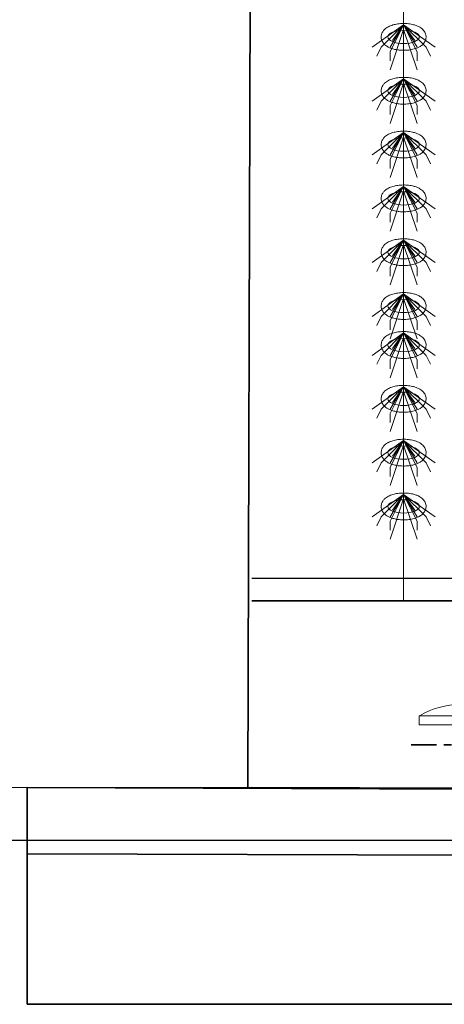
# Model space of a CAD drawing. Header units: metres. Extents: x 703769 to 722343, y 4313031 to 4317457.
# Tile 47 of 256: x 707680.82 to 707686.51, y 4313296.73 to 4313309.9. Entities that reach past the tile are written whole.
import ezdxf

# ---------------------------------------------------------------- set-up
doc = ezdxf.new("R2010")
doc.units = ezdxf.units.M
doc.header["$LTSCALE"] = 0.5
doc.linetypes.add('ACAD_ISO03W100', pattern=[30, 12, -18])
doc.linetypes.add('CENTER', pattern=[16, 13, -1, 1, -1])
for name, color, linetype, lineweight in [('DUVAR', 7, 'Continuous', 25), ('КАНАЛИЗ ТЕКСТ', 7, 'Continuous', 40), ('建筑', 6, 'Continuous', 18), ('曝气头', 2, 'Continuous', 18), ('标注', 3, 'Continuous', 13), ('粗实线层', 7, 'Continuous', 35), ('设备', 6, 'Continuous', 18)]:
    doc.layers.add(name, color=color, linetype=linetype, lineweight=lineweight)

# ---------------------------------------------------------------- blocks, each defined once
blk = doc.blocks.new('hh_1')
at = {"layer": '设备'}
for p, q in [((-268840, 164960), (-268910, 164910)), ((-268840, 164960), (-268890, 164910)), ((-268840, 164960), (-268870, 164900)), ((-268840, 164960), (-268870, 164910)), ((-268840, 164960), (-268865, 164925)), ((-268840, 164960), (-268790, 164910)), ((-268840, 164960), (-268815, 164925)), ((-268840, 164960), (-268770, 164910)), ((-268840, 164960), (-268810, 164910)), ((-268840, 164960), (-268810, 164900)), ((-268840, 164950), (-268870, 164860)), ((-268840, 164950), (-268810, 164860)), ((-268890, 164910), (-268900, 164890)), ((-268790, 164910), (-268780, 164890)), ((-268870, 164900), (-268870, 164880)), ((-268810, 164900), (-268810, 164880))]:
    blk.add_line(p, q, dxfattribs=at)
blk = doc.blocks.new('BQT1')
at = {"layer": '建筑', "color": 6, "linetype": 'ACAD_ISO03W100', "ltscale": 50}
for p, q in [((772297.2, -750529), (772300.5, -750531.1)), ((772344.2, -750529), (772340.8, -750531.1))]:
    blk.add_line(p, q, dxfattribs=at)
blk.add_lwpolyline([(772303.2, -750522.3), (772303.2, -750495.2), (772338.2, -750495.2), (772338.2, -750522.3)], dxfattribs=at)
blk.add_arc((772320.7, -750544.2), 28, 32.9352, 147.0648, dxfattribs=at)
at = {"layer": '曝气头'}
for p, q in [((772305.7, -750455.2), (772335.7, -750455.2)), ((772213.2, -750500.2), (772428.2, -750500.2))]:
    blk.add_line(p, q, dxfattribs=at)
blk.add_lwpolyline([(772213.2, -750480.2), (772428.2, -750480.2), (772428.2, -750500.2), (772213.2, -750500.2)], close=True, dxfattribs=at)
for centre, start, end in [((772302.1, -750625.7), 88.8119, 121.4361), ((772339.2, -750625.7), 58.5639, 91.1881)]:
    blk.add_arc(centre, 170.6, start, end, dxfattribs=at)
blk = doc.blocks.new('dawda')
at = {"color": 7}
for p, q in [((531532.7, 30956.8), (531541.6, 33623.4)), ((531541.6, 31373.4), (535541.6, 31373.4)), ((541041.6, 30923.4), (531040.5, 30956.8)), ((531040.5, 30956.8), (531040.5, 30806.8)), ((531541.6, 30956.8), (541541.6, 30923.4)), ((541541.6, 30773.4), (531040.5, 30809)), ((531040.5, 30806.8), (531040.5, 30473.4)), ((541541.6, 30473.4), (531040.5, 30473.4))]:
    blk.add_line(p, q, dxfattribs=at)
at = {"color": 7, "linetype": 'ByBlock', "lineweight": 30}
for p, q in [((531541.6, 31423.4), (535541.6, 31423.4)), ((531846.6, 31373.4), (535541.6, 31373.4))]:
    blk.add_line(p, q, dxfattribs=at)
at = {"color": 7, "linetype": 'CENTER', "ltscale": 20}
blk.add_line((536453.8, 31052.4), (531897.6, 31052.4), dxfattribs=at)
at = {"layer": 'DUVAR', "color": 7, "lineweight": 30, "ltscale": 500}
blk.add_line((518284.5, 30839.5), (541322.7, 30839.5), dxfattribs=at)
at = {"layer": '设备', "color": 7}
blk.add_line((531880.6, 33373.4), (531880.6, 31373.4), dxfattribs=at)
for centre in [(531880.6, 32630.6), (531880.6, 32630.6), (531880.6, 32510.6), (531880.6, 32390.6), (531880.6, 32270.6), (531880.6, 32150.6), (531880.6, 32030.6), (531880.6, 31943.6), (531880.6, 31823.6), (531880.6, 31823.6), (531880.6, 31703.6), (531880.6, 31583.6)]:
    blk.add_ellipse(centre, major_axis=(-35, 0), ratio=0.42498, dxfattribs=at)
for points in [[(531830.6, 32630.6), (531830.6, 32632), (531830.7, 32633.3), (531831.3, 32636), (531831.7, 32637.3), (531832.6, 32639.8), (531833.2, 32640.9), (531834.5, 32643), (531835.2, 32644), (531836.7, 32645.8), (531837.4, 32646.7), (531839.6, 32648.7), (531840.9, 32649.8), (531843.8, 32651.7), (531845.3, 32652.6), (531848.3, 32654.2), (531849.9, 32654.9), (531853.1, 32656.1), (531854.8, 32656.7), (531860.1, 32658.2), (531863.8, 32659), (531871.6, 32660.1), (531875.6, 32660.4), (531883.6, 32660.5), (531887.6, 32660.3), (531895.4, 32659.4), (531899.2, 32658.7), (531905.4, 32657.1), (531907.8, 32656.3), (531912.5, 32654.4), (531914.7, 32653.3), (531918.4, 32651.2), (531919.9, 32650.2), (531922.7, 32647.9), (531924, 32646.6), (531926.1, 32644), (531927, 32642.8), (531928.5, 32640.2), (531929.1, 32638.7), (531930.1, 32635.7), (531930.5, 32634), (531930.7, 32630.7), (531930.7, 32629), (531930.2, 32625.7), (531929.7, 32624.1), (531928.6, 32621.2), (531927.9, 32619.8), (531926.3, 32617.3), (531925.4, 32616.2), (531923.6, 32614.2), (531922.6, 32613.2), (531920.6, 32611.5), (531919.6, 32610.8), (531916.8, 32608.9), (531915, 32607.9), (531911.3, 32606.2), (531909.4, 32605.4), (531905.4, 32604.1), (531903.4, 32603.5), (531897.3, 32602), (531893.1, 32601.4), (531884.6, 32600.7), (531880.3, 32600.6), (531872.6, 32600.9), (531869.2, 32601.3), (531862.5, 32602.4), (531859.3, 32603.1), (531853.8, 32604.7), (531851.5, 32605.5), (531847.1, 32607.5), (531845, 32608.6), (531841.5, 32610.9), (531840.2, 32611.9), (531837.6, 32614.3), (531836.3, 32615.6), (531834.4, 32618.2), (531833.6, 32619.4), (531832.3, 32622.1), (531831.7, 32623.5), (531830.9, 32626.6), (531830.7, 32628.2), (531830.6, 32630.1), (531830.6, 32630.3), (531830.6, 32630.6)], [(531830.6, 32630.6), (531830.6, 32632), (531830.7, 32633.3), (531831.3, 32636), (531831.7, 32637.3), (531832.6, 32639.8), (531833.2, 32640.9), (531834.5, 32643), (531835.2, 32644), (531836.7, 32645.8), (531837.4, 32646.7), (531839.6, 32648.7), (531840.9, 32649.8), (531843.8, 32651.7), (531845.3, 32652.6), (531848.3, 32654.2), (531849.9, 32654.9), (531853.1, 32656.1), (531854.8, 32656.7), (531860.1, 32658.2), (531863.8, 32659), (531871.6, 32660.1), (531875.6, 32660.4), (531883.6, 32660.5), (531887.6, 32660.3), (531895.4, 32659.4), (531899.2, 32658.7), (531905.4, 32657.1), (531907.8, 32656.3), (531912.5, 32654.4), (531914.7, 32653.3), (531918.4, 32651.2), (531919.9, 32650.2), (531922.7, 32647.9), (531924, 32646.6), (531926.1, 32644), (531927, 32642.8), (531928.5, 32640.2), (531929.1, 32638.7), (531930.1, 32635.7), (531930.5, 32634), (531930.7, 32630.7), (531930.7, 32629), (531930.2, 32625.7), (531929.7, 32624.1), (531928.6, 32621.2), (531927.9, 32619.8), (531926.3, 32617.3), (531925.4, 32616.2), (531923.6, 32614.2), (531922.6, 32613.2), (531920.6, 32611.5), (531919.6, 32610.8), (531916.8, 32608.9), (531915, 32607.9), (531911.3, 32606.2), (531909.4, 32605.4), (531905.4, 32604.1), (531903.4, 32603.5), (531897.3, 32602), (531893.1, 32601.4), (531884.6, 32600.7), (531880.3, 32600.6), (531872.6, 32600.9), (531869.2, 32601.3), (531862.5, 32602.4), (531859.3, 32603.1), (531853.8, 32604.7), (531851.5, 32605.5), (531847.1, 32607.5), (531845, 32608.6), (531841.5, 32610.9), (531840.2, 32611.9), (531837.6, 32614.3), (531836.3, 32615.6), (531834.4, 32618.2), (531833.6, 32619.4), (531832.3, 32622.1), (531831.7, 32623.5), (531830.9, 32626.6), (531830.7, 32628.2), (531830.6, 32630.1), (531830.6, 32630.3), (531830.6, 32630.6)], [(531830.6, 32510.6), (531830.6, 32512), (531830.7, 32513.3), (531831.3, 32516), (531831.7, 32517.3), (531832.6, 32519.8), (531833.2, 32520.9), (531834.5, 32523), (531835.2, 32524), (531836.7, 32525.8), (531837.4, 32526.7), (531839.6, 32528.7), (531840.9, 32529.8), (531843.8, 32531.7), (531845.3, 32532.6), (531848.3, 32534.2), (531849.9, 32534.9), (531853.1, 32536.1), (531854.8, 32536.7), (531860.1, 32538.2), (531863.8, 32539), (531871.6, 32540.1), (531875.6, 32540.4), (531883.6, 32540.5), (531887.6, 32540.3), (531895.4, 32539.4), (531899.2, 32538.7), (531905.4, 32537.1), (531907.8, 32536.3), (531912.5, 32534.4), (531914.7, 32533.3), (531918.4, 32531.2), (531919.9, 32530.2), (531922.7, 32527.9), (531924, 32526.6), (531926.1, 32524), (531927, 32522.8), (531928.5, 32520.2), (531929.1, 32518.7), (531930.1, 32515.7), (531930.5, 32514), (531930.7, 32510.7), (531930.7, 32509), (531930.2, 32505.7), (531929.7, 32504.1), (531928.6, 32501.2), (531927.9, 32499.8), (531926.3, 32497.3), (531925.4, 32496.2), (531923.6, 32494.2), (531922.6, 32493.2), (531920.6, 32491.5), (531919.6, 32490.8), (531916.8, 32488.9), (531915, 32487.9), (531911.3, 32486.2), (531909.4, 32485.4), (531905.4, 32484.1), (531903.4, 32483.5), (531897.3, 32482), (531893.1, 32481.4), (531884.6, 32480.7), (531880.3, 32480.6), (531872.6, 32480.9), (531869.2, 32481.3), (531862.5, 32482.4), (531859.3, 32483.1), (531853.8, 32484.7), (531851.5, 32485.5), (531847.1, 32487.5), (531845, 32488.6), (531841.5, 32490.9), (531840.2, 32491.9), (531837.6, 32494.3), (531836.3, 32495.6), (531834.4, 32498.2), (531833.6, 32499.4), (531832.3, 32502.1), (531831.7, 32503.5), (531830.9, 32506.6), (531830.7, 32508.2), (531830.6, 32510.1), (531830.6, 32510.3), (531830.6, 32510.6)], [(531830.6, 32390.6), (531830.6, 32392), (531830.7, 32393.3), (531831.3, 32396), (531831.7, 32397.3), (531832.6, 32399.8), (531833.2, 32400.9), (531834.5, 32403), (531835.2, 32404), (531836.7, 32405.8), (531837.4, 32406.7), (531839.6, 32408.7), (531840.9, 32409.8), (531843.8, 32411.7), (531845.3, 32412.6), (531848.3, 32414.2), (531849.9, 32414.9), (531853.1, 32416.1), (531854.8, 32416.7), (531860.1, 32418.2), (531863.8, 32419), (531871.6, 32420.1), (531875.6, 32420.4), (531883.6, 32420.5), (531887.6, 32420.3), (531895.4, 32419.4), (531899.2, 32418.7), (531905.4, 32417.1), (531907.8, 32416.3), (531912.5, 32414.4), (531914.7, 32413.3), (531918.4, 32411.2), (531919.9, 32410.2), (531922.7, 32407.9), (531924, 32406.6), (531926.1, 32404), (531927, 32402.8), (531928.5, 32400.2), (531929.1, 32398.7), (531930.1, 32395.7), (531930.5, 32394), (531930.7, 32390.7), (531930.7, 32389), (531930.2, 32385.7), (531929.7, 32384.1), (531928.6, 32381.2), (531927.9, 32379.8), (531926.3, 32377.3), (531925.4, 32376.2), (531923.6, 32374.2), (531922.6, 32373.2), (531920.6, 32371.5), (531919.6, 32370.8), (531916.8, 32368.9), (531915, 32367.9), (531911.3, 32366.2), (531909.4, 32365.4), (531905.4, 32364.1), (531903.4, 32363.5), (531897.3, 32362), (531893.1, 32361.4), (531884.6, 32360.7), (531880.3, 32360.6), (531872.6, 32360.9), (531869.2, 32361.3), (531862.5, 32362.4), (531859.3, 32363.1), (531853.8, 32364.7), (531851.5, 32365.5), (531847.1, 32367.5), (531845, 32368.6), (531841.5, 32370.9), (531840.2, 32371.9), (531837.6, 32374.3), (531836.3, 32375.6), (531834.4, 32378.2), (531833.6, 32379.4), (531832.3, 32382.1), (531831.7, 32383.5), (531830.9, 32386.6), (531830.7, 32388.2), (531830.6, 32390.1), (531830.6, 32390.3), (531830.6, 32390.6)], [(531830.6, 32270.6), (531830.6, 32272), (531830.7, 32273.3), (531831.3, 32276), (531831.7, 32277.3), (531832.6, 32279.8), (531833.2, 32280.9), (531834.5, 32283), (531835.2, 32284), (531836.7, 32285.8), (531837.4, 32286.7), (531839.6, 32288.7), (531840.9, 32289.8), (531843.8, 32291.7), (531845.3, 32292.6), (531848.3, 32294.2), (531849.9, 32294.9), (531853.1, 32296.1), (531854.8, 32296.7), (531860.1, 32298.2), (531863.8, 32299), (531871.6, 32300.1), (531875.6, 32300.4), (531883.6, 32300.5), (531887.6, 32300.3), (531895.4, 32299.4), (531899.2, 32298.7), (531905.4, 32297.1), (531907.8, 32296.3), (531912.5, 32294.4), (531914.7, 32293.3), (531918.4, 32291.2), (531919.9, 32290.2), (531922.7, 32287.9), (531924, 32286.6), (531926.1, 32284), (531927, 32282.8), (531928.5, 32280.2), (531929.1, 32278.7), (531930.1, 32275.7), (531930.5, 32274), (531930.7, 32270.7), (531930.7, 32269), (531930.2, 32265.7), (531929.7, 32264.1), (531928.6, 32261.2), (531927.9, 32259.8), (531926.3, 32257.3), (531925.4, 32256.2), (531923.6, 32254.2), (531922.6, 32253.2), (531920.6, 32251.5), (531919.6, 32250.8), (531916.8, 32248.9), (531915, 32247.9), (531911.3, 32246.2), (531909.4, 32245.4), (531905.4, 32244.1), (531903.4, 32243.5), (531897.3, 32242), (531893.1, 32241.4), (531884.6, 32240.7), (531880.3, 32240.6), (531872.6, 32240.9), (531869.2, 32241.3), (531862.5, 32242.4), (531859.3, 32243.1), (531853.8, 32244.7), (531851.5, 32245.5), (531847.1, 32247.5), (531845, 32248.6), (531841.5, 32250.9), (531840.2, 32251.9), (531837.6, 32254.3), (531836.3, 32255.6), (531834.4, 32258.2), (531833.6, 32259.4), (531832.3, 32262.1), (531831.7, 32263.5), (531830.9, 32266.6), (531830.7, 32268.2), (531830.6, 32270.1), (531830.6, 32270.3), (531830.6, 32270.6)], [(531830.6, 32150.6), (531830.6, 32152), (531830.7, 32153.3), (531831.3, 32156), (531831.7, 32157.3), (531832.6, 32159.8), (531833.2, 32160.9), (531834.5, 32163), (531835.2, 32164), (531836.7, 32165.8), (531837.4, 32166.7), (531839.6, 32168.7), (531840.9, 32169.8), (531843.8, 32171.7), (531845.3, 32172.6), (531848.3, 32174.2), (531849.9, 32174.9), (531853.1, 32176.1), (531854.8, 32176.7), (531860.1, 32178.2), (531863.8, 32179), (531871.6, 32180.1), (531875.6, 32180.4), (531883.6, 32180.5), (531887.6, 32180.3), (531895.4, 32179.4), (531899.2, 32178.7), (531905.4, 32177.1), (531907.8, 32176.3), (531912.5, 32174.4), (531914.7, 32173.3), (531918.4, 32171.2), (531919.9, 32170.2), (531922.7, 32167.9), (531924, 32166.6), (531926.1, 32164), (531927, 32162.8), (531928.5, 32160.2), (531929.1, 32158.7), (531930.1, 32155.7), (531930.5, 32154), (531930.7, 32150.7), (531930.7, 32149), (531930.2, 32145.7), (531929.7, 32144.1), (531928.6, 32141.2), (531927.9, 32139.8), (531926.3, 32137.3), (531925.4, 32136.2), (531923.6, 32134.2), (531922.6, 32133.2), (531920.6, 32131.5), (531919.6, 32130.8), (531916.8, 32128.9), (531915, 32127.9), (531911.3, 32126.2), (531909.4, 32125.4), (531905.4, 32124.1), (531903.4, 32123.5), (531897.3, 32122), (531893.1, 32121.4), (531884.6, 32120.7), (531880.3, 32120.6), (531872.6, 32120.9), (531869.2, 32121.3), (531862.5, 32122.4), (531859.3, 32123.1), (531853.8, 32124.7), (531851.5, 32125.5), (531847.1, 32127.5), (531845, 32128.6), (531841.5, 32130.9), (531840.2, 32131.9), (531837.6, 32134.3), (531836.3, 32135.6), (531834.4, 32138.2), (531833.6, 32139.4), (531832.3, 32142.1), (531831.7, 32143.5), (531830.9, 32146.6), (531830.7, 32148.2), (531830.6, 32150.1), (531830.6, 32150.3), (531830.6, 32150.6)], [(531830.6, 32030.6), (531830.6, 32032), (531830.7, 32033.3), (531831.3, 32036), (531831.7, 32037.3), (531832.6, 32039.8), (531833.2, 32040.9), (531834.5, 32043), (531835.2, 32044), (531836.7, 32045.8), (531837.4, 32046.7), (531839.6, 32048.7), (531840.9, 32049.8), (531843.8, 32051.7), (531845.3, 32052.6), (531848.3, 32054.2), (531849.9, 32054.9), (531853.1, 32056.1), (531854.8, 32056.7), (531860.1, 32058.2), (531863.8, 32059), (531871.6, 32060.1), (531875.6, 32060.4), (531883.6, 32060.5), (531887.6, 32060.3), (531895.4, 32059.4), (531899.2, 32058.7), (531905.4, 32057.1), (531907.8, 32056.3), (531912.5, 32054.4), (531914.7, 32053.3), (531918.4, 32051.2), (531919.9, 32050.2), (531922.7, 32047.9), (531924, 32046.6), (531926.1, 32044), (531927, 32042.8), (531928.5, 32040.2), (531929.1, 32038.7), (531930.1, 32035.7), (531930.5, 32034), (531930.7, 32030.7), (531930.7, 32029), (531930.2, 32025.7), (531929.7, 32024.1), (531928.6, 32021.2), (531927.9, 32019.8), (531926.3, 32017.3), (531925.4, 32016.2), (531923.6, 32014.2), (531922.6, 32013.2), (531920.6, 32011.5), (531919.6, 32010.8), (531916.8, 32008.9), (531915, 32007.9), (531911.3, 32006.2), (531909.4, 32005.4), (531905.4, 32004.1), (531903.4, 32003.5), (531897.3, 32002), (531893.1, 32001.4), (531884.6, 32000.7), (531880.3, 32000.6), (531872.6, 32000.9), (531869.2, 32001.3), (531862.5, 32002.4), (531859.3, 32003.1), (531853.8, 32004.7), (531851.5, 32005.5), (531847.1, 32007.5), (531845, 32008.6), (531841.5, 32010.9), (531840.2, 32011.9), (531837.6, 32014.3), (531836.3, 32015.6), (531834.4, 32018.2), (531833.6, 32019.4), (531832.3, 32022.1), (531831.7, 32023.5), (531830.9, 32026.6), (531830.7, 32028.2), (531830.6, 32030.1), (531830.6, 32030.3), (531830.6, 32030.6)], [(531830.6, 31943.6), (531830.6, 31945), (531830.7, 31946.4), (531831.3, 31949.1), (531831.7, 31950.4), (531832.6, 31952.8), (531833.2, 31954), (531834.5, 31956.1), (531835.2, 31957.1), (531836.7, 31958.9), (531837.4, 31959.7), (531839.6, 31961.7), (531840.9, 31962.8), (531843.8, 31964.8), (531845.3, 31965.7), (531848.3, 31967.2), (531849.9, 31967.9), (531853.1, 31969.2), (531854.8, 31969.7), (531860.1, 31971.3), (531863.8, 31972.1), (531871.6, 31973.2), (531875.6, 31973.4), (531883.6, 31973.5), (531887.6, 31973.3), (531895.4, 31972.4), (531899.2, 31971.7), (531905.4, 31970.1), (531907.8, 31969.3), (531912.5, 31967.5), (531914.7, 31966.4), (531918.4, 31964.2), (531919.9, 31963.2), (531922.7, 31960.9), (531924, 31959.6), (531926.1, 31957), (531927, 31955.8), (531928.5, 31953.2), (531929.1, 31951.8), (531930.1, 31948.7), (531930.5, 31947.1), (531930.7, 31943.8), (531930.7, 31942.1), (531930.2, 31938.8), (531929.8, 31937.2), (531928.6, 31934.2), (531927.9, 31932.9), (531926.3, 31930.4), (531925.4, 31929.3), (531923.6, 31927.2), (531922.6, 31926.3), (531920.6, 31924.6), (531919.6, 31923.8), (531916.8, 31922), (531915, 31921), (531911.3, 31919.2), (531909.4, 31918.5), (531905.4, 31917.1), (531903.4, 31916.5), (531897.3, 31915.1), (531893.1, 31914.4), (531884.7, 31913.7), (531880.3, 31913.6), (531872.6, 31914), (531869.2, 31914.3), (531862.5, 31915.4), (531859.3, 31916.1), (531853.8, 31917.8), (531851.5, 31918.6), (531847.1, 31920.5), (531845, 31921.7), (531841.5, 31923.9), (531840.2, 31925), (531837.6, 31927.3), (531836.3, 31928.6), (531834.4, 31931.3), (531833.6, 31932.5), (531832.3, 31935.1), (531831.7, 31936.6), (531830.9, 31939.6), (531830.7, 31941.2), (531830.6, 31943.1), (531830.6, 31943.4), (531830.6, 31943.6)], [(531830.6, 31823.6), (531830.6, 31825), (531830.7, 31826.4), (531831.3, 31829.1), (531831.7, 31830.4), (531832.6, 31832.8), (531833.2, 31834), (531834.5, 31836.1), (531835.2, 31837.1), (531836.7, 31838.9), (531837.4, 31839.7), (531839.6, 31841.7), (531840.9, 31842.8), (531843.8, 31844.8), (531845.3, 31845.7), (531848.3, 31847.2), (531849.9, 31847.9), (531853.1, 31849.2), (531854.8, 31849.7), (531860.1, 31851.3), (531863.8, 31852.1), (531871.6, 31853.2), (531875.6, 31853.4), (531883.6, 31853.5), (531887.6, 31853.3), (531895.4, 31852.4), (531899.2, 31851.7), (531905.4, 31850.1), (531907.8, 31849.3), (531912.5, 31847.5), (531914.7, 31846.4), (531918.4, 31844.2), (531919.9, 31843.2), (531922.7, 31840.9), (531924, 31839.6), (531926.1, 31837), (531927, 31835.8), (531928.5, 31833.2), (531929.1, 31831.8), (531930.1, 31828.7), (531930.5, 31827.1), (531930.7, 31823.8), (531930.7, 31822.1), (531930.2, 31818.8), (531929.7, 31817.2), (531928.6, 31814.2), (531927.9, 31812.9), (531926.3, 31810.4), (531925.4, 31809.3), (531923.6, 31807.2), (531922.6, 31806.3), (531920.6, 31804.6), (531919.6, 31803.8), (531916.8, 31802), (531915, 31801), (531911.3, 31799.2), (531909.4, 31798.5), (531905.4, 31797.1), (531903.4, 31796.5), (531897.3, 31795.1), (531893.1, 31794.4), (531884.6, 31793.7), (531880.3, 31793.6), (531872.6, 31794), (531869.2, 31794.3), (531862.5, 31795.4), (531859.3, 31796.1), (531853.8, 31797.8), (531851.5, 31798.6), (531847.1, 31800.5), (531845, 31801.7), (531841.5, 31803.9), (531840.2, 31805), (531837.6, 31807.3), (531836.3, 31808.6), (531834.4, 31811.3), (531833.6, 31812.5), (531832.3, 31815.1), (531831.7, 31816.6), (531830.9, 31819.6), (531830.7, 31821.2), (531830.6, 31823.1), (531830.6, 31823.4), (531830.6, 31823.6)], [(531830.6, 31823.6), (531830.6, 31825), (531830.7, 31826.4), (531831.3, 31829.1), (531831.7, 31830.4), (531832.6, 31832.8), (531833.2, 31834), (531834.5, 31836.1), (531835.2, 31837.1), (531836.7, 31838.9), (531837.4, 31839.7), (531839.6, 31841.7), (531840.9, 31842.8), (531843.8, 31844.8), (531845.3, 31845.7), (531848.3, 31847.2), (531849.9, 31847.9), (531853.1, 31849.2), (531854.8, 31849.7), (531860.1, 31851.3), (531863.8, 31852.1), (531871.6, 31853.2), (531875.6, 31853.4), (531883.6, 31853.5), (531887.6, 31853.3), (531895.4, 31852.4), (531899.2, 31851.7), (531905.4, 31850.1), (531907.8, 31849.3), (531912.5, 31847.5), (531914.7, 31846.4), (531918.4, 31844.2), (531919.9, 31843.2), (531922.7, 31840.9), (531924, 31839.6), (531926.1, 31837), (531927, 31835.8), (531928.5, 31833.2), (531929.1, 31831.8), (531930.1, 31828.7), (531930.5, 31827.1), (531930.7, 31823.8), (531930.7, 31822.1), (531930.2, 31818.8), (531929.8, 31817.2), (531928.6, 31814.2), (531927.9, 31812.9), (531926.3, 31810.4), (531925.4, 31809.3), (531923.6, 31807.2), (531922.6, 31806.3), (531920.6, 31804.6), (531919.6, 31803.8), (531916.8, 31802), (531915, 31801), (531911.3, 31799.2), (531909.4, 31798.5), (531905.4, 31797.1), (531903.4, 31796.5), (531897.3, 31795.1), (531893.1, 31794.4), (531884.7, 31793.7), (531880.3, 31793.6), (531872.6, 31794), (531869.2, 31794.3), (531862.5, 31795.4), (531859.3, 31796.1), (531853.8, 31797.8), (531851.5, 31798.6), (531847.1, 31800.5), (531845, 31801.7), (531841.5, 31803.9), (531840.2, 31805), (531837.6, 31807.3), (531836.3, 31808.6), (531834.4, 31811.3), (531833.6, 31812.5), (531832.3, 31815.1), (531831.7, 31816.6), (531830.9, 31819.6), (531830.7, 31821.2), (531830.6, 31823.1), (531830.6, 31823.4), (531830.6, 31823.6)], [(531830.6, 31703.6), (531830.6, 31705), (531830.7, 31706.4), (531831.3, 31709.1), (531831.7, 31710.4), (531832.6, 31712.8), (531833.2, 31714), (531834.5, 31716.1), (531835.2, 31717.1), (531836.7, 31718.9), (531837.4, 31719.7), (531839.6, 31721.7), (531840.9, 31722.8), (531843.8, 31724.8), (531845.3, 31725.7), (531848.3, 31727.2), (531849.9, 31727.9), (531853.1, 31729.2), (531854.8, 31729.7), (531860.1, 31731.3), (531863.8, 31732.1), (531871.6, 31733.2), (531875.6, 31733.4), (531883.6, 31733.5), (531887.6, 31733.3), (531895.4, 31732.4), (531899.2, 31731.7), (531905.4, 31730.1), (531907.8, 31729.3), (531912.5, 31727.5), (531914.7, 31726.4), (531918.4, 31724.2), (531919.9, 31723.2), (531922.7, 31720.9), (531924, 31719.6), (531926.1, 31717), (531927, 31715.8), (531928.5, 31713.2), (531929.1, 31711.8), (531930.1, 31708.7), (531930.5, 31707.1), (531930.7, 31703.8), (531930.7, 31702.1), (531930.2, 31698.8), (531929.7, 31697.2), (531928.6, 31694.2), (531927.9, 31692.9), (531926.3, 31690.4), (531925.4, 31689.3), (531923.6, 31687.2), (531922.6, 31686.3), (531920.6, 31684.6), (531919.6, 31683.8), (531916.8, 31682), (531915, 31681), (531911.3, 31679.2), (531909.4, 31678.5), (531905.4, 31677.1), (531903.4, 31676.5), (531897.3, 31675.1), (531893.1, 31674.4), (531884.6, 31673.7), (531880.3, 31673.6), (531872.6, 31674), (531869.2, 31674.3), (531862.5, 31675.4), (531859.3, 31676.1), (531853.8, 31677.8), (531851.5, 31678.6), (531847.1, 31680.5), (531845, 31681.7), (531841.5, 31683.9), (531840.2, 31685), (531837.6, 31687.3), (531836.3, 31688.6), (531834.4, 31691.3), (531833.6, 31692.5), (531832.3, 31695.1), (531831.7, 31696.6), (531830.9, 31699.6), (531830.7, 31701.2), (531830.6, 31703.1), (531830.6, 31703.4), (531830.6, 31703.6)], [(531830.6, 31583.6), (531830.6, 31585), (531830.7, 31586.4), (531831.3, 31589.1), (531831.7, 31590.4), (531832.6, 31592.8), (531833.2, 31594), (531834.5, 31596.1), (531835.2, 31597.1), (531836.7, 31598.9), (531837.4, 31599.7), (531839.6, 31601.7), (531840.9, 31602.8), (531843.8, 31604.8), (531845.3, 31605.7), (531848.3, 31607.2), (531849.9, 31607.9), (531853.1, 31609.2), (531854.8, 31609.7), (531860.1, 31611.3), (531863.8, 31612.1), (531871.6, 31613.2), (531875.6, 31613.4), (531883.6, 31613.5), (531887.6, 31613.3), (531895.4, 31612.4), (531899.2, 31611.7), (531905.4, 31610.1), (531907.8, 31609.3), (531912.5, 31607.5), (531914.7, 31606.4), (531918.4, 31604.2), (531919.9, 31603.2), (531922.7, 31600.9), (531924, 31599.6), (531926.1, 31597), (531927, 31595.8), (531928.5, 31593.2), (531929.1, 31591.8), (531930.1, 31588.7), (531930.5, 31587.1), (531930.7, 31583.8), (531930.7, 31582.1), (531930.2, 31578.8), (531929.7, 31577.2), (531928.6, 31574.2), (531927.9, 31572.9), (531926.3, 31570.4), (531925.4, 31569.3), (531923.6, 31567.2), (531922.6, 31566.3), (531920.6, 31564.6), (531919.6, 31563.8), (531916.8, 31562), (531915, 31561), (531911.3, 31559.2), (531909.4, 31558.5), (531905.4, 31557.1), (531903.4, 31556.5), (531897.3, 31555.1), (531893.1, 31554.4), (531884.6, 31553.7), (531880.3, 31553.6), (531872.6, 31554), (531869.2, 31554.3), (531862.5, 31555.4), (531859.3, 31556.1), (531853.8, 31557.8), (531851.5, 31558.6), (531847.1, 31560.5), (531845, 31561.7), (531841.5, 31563.9), (531840.2, 31565), (531837.6, 31567.3), (531836.3, 31568.6), (531834.4, 31571.3), (531833.6, 31572.5), (531832.3, 31575.1), (531831.7, 31576.6), (531830.9, 31579.6), (531830.7, 31581.2), (531830.6, 31583.1), (531830.6, 31583.4), (531830.6, 31583.6)]]:
    blk.add_open_spline(points, degree=3, knots=[0, 0, 0, 0, 3.423083, 3.423083, 6.846165, 6.846165, 10.269248, 10.269248, 13.69233, 13.69233, 17.115413, 17.115413, 22.728666, 22.728666, 28.341919, 28.341919, 33.955172, 33.955172, 39.568425, 39.568425, 51.436002, 51.436002, 63.303578, 63.303578, 75.171154, 75.171154, 87.03873, 87.03873, 95.224368, 95.224368, 103.410005, 103.410005, 109.145122, 109.145122, 114.880238, 114.880238, 119.003115, 119.003115, 123.125991, 123.125991, 127.248868, 127.248868, 131.371745, 131.371745, 135.494621, 135.494621, 139.617498, 139.617498, 143.740375, 143.740375, 147.863251, 147.863251, 151.986128, 151.986128, 158.708917, 158.708917, 165.431705, 165.431705, 172.154493, 172.154493, 184.909814, 184.909814, 197.665135, 197.665135, 207.937, 207.937, 218.208864, 218.208864, 226.104489, 226.104489, 234.000115, 234.000115, 239.456, 239.456, 244.911884, 244.911884, 248.896322, 248.896322, 252.88076, 252.88076, 256.865198, 256.865198, 257.481358, 257.481358, 257.481358, 257.481358], dxfattribs=at)
at = {"layer": '标注', "color": 7, "xscale": -1}
blk.add_blockref('BQT1', (1304343.8, 781596.6), dxfattribs=at)
at = {"layer": '设备', "color": 7, "xscale": -1}
for p in [(263040.6, -132302.6), (263040.6, -132302.6), (263040.6, -132422.6), (263040.6, -132542.6), (263040.6, -132662.6), (263040.6, -132782.6), (263040.6, -132902.6), (263040.6, -132989.5), (263040.6, -133109.5), (263040.6, -133109.5), (263040.6, -133229.5), (263040.6, -133349.5)]:
    blk.add_blockref('hh_1', p, dxfattribs=at)

msp = doc.modelspace()

# ---------------------------------------------------------------- linework, layer by layer
at = {"layer": 'КАНАЛИЗ ТЕКСТ', "lineweight": 0}
msp.add_lwpolyline([(707683.93, 4313299.629), (707678.721, 4313299.629)], dxfattribs=at)

# ---------------------------------------------------------------- block references
at = {"layer": '粗实线层', "xscale": 0.006, "yscale": 0.006, "zscale": 0.006}
msp.add_blockref('dawda', (704494.68, 4313113.888), dxfattribs=at)

doc.saveas('drawing.dxf')
